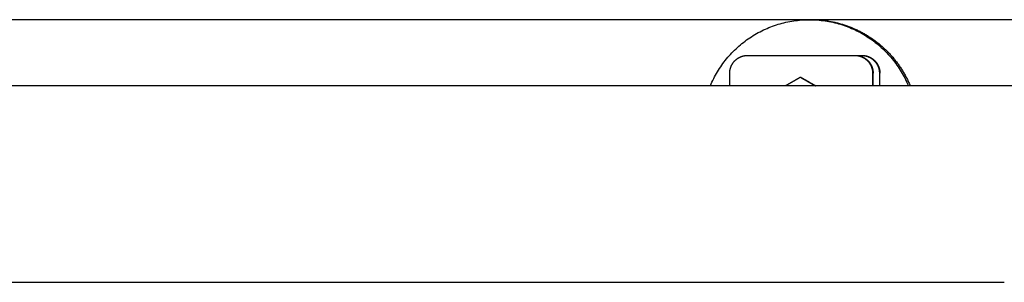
# Model space of a CAD drawing. Extents: x 715 to 7297, y -83 to 6060.
# Tile 90 of 93: x 5745 to 6021, y 5387 to 5461. Entities that reach past the tile are written whole.
import ezdxf

# ---------------------------------------------------------------- set-up
doc = ezdxf.new("R2010")
doc.units = 0
doc.layers.get('0').update_dxf_attribs({"linetype": 'CONTINUOUS'})

msp = doc.modelspace()

# ---------------------------------------------------------------- linework, layer by layer
for p, q in [((6251.5496, 5460.7711), (4717.775, 5460.7711)), ((5966.4905, 5460.7711), (5965.9669, 5460.7711)), ((5948.669, 5450.7711), (5978.6644, 5450.7711)), ((5978.6644, 5450.7711), (5978.804, 5450.7711)), ((5978.804, 5450.7711), (5980.5667, 5450.7711)), ((5980.5667, 5450.7711), (5980.7063, 5450.7711)), ((5943.6697, 5442.2711), (5943.6697, 5445.7711)), ((5983.6636, 5445.7711), (5983.6636, 5442.2711)), ((5983.8033, 5442.2711), (5983.8033, 5445.7711)), ((5985.566, 5445.7711), (5985.566, 5442.2711)), ((5985.7056, 5442.2711), (5985.7056, 5445.7711)), ((5963.6404, 5444.6275), (5963.4347, 5444.6275)), ((6015.7363, 5442.2711), (4551.1873, 5442.2711)), ((6017.5634, 5442.2712), (6015.7265, 5442.2712)), ((6015.7265, 5442.2712), (6015.7265, 5442.2711)), ((6226.6122, 5442.2712), (6017.5634, 5442.2712)), ((1171.7173, 5387.2711), (6020.522, 5387.2711))]:
    msp.add_line(p, q)
for points in [[(5938.26, 5442.27, 0), (5938.48, 5442.78, 0), (5938.7, 5443.28, 0), (5938.94, 5443.78, 0), (5939.18, 5444.28, 0), (5939.44, 5444.77, 0), (5939.7, 5445.25, 0), (5939.97, 5445.73, 0), (5940.25, 5446.21, 0), (5940.54, 5446.68, 0), (5940.83, 5447.15, 0), (5941.14, 5447.61, 0), (5941.45, 5448.06, 0), (5941.78, 5448.51, 0), (5942.11, 5448.95, 0), (5942.44, 5449.39, 0), (5942.79, 5449.82, 0), (5943.14, 5450.24, 0), (5943.51, 5450.65, 0), (5943.88, 5451.06, 0), (5944.25, 5451.47, 0), (5944.64, 5451.86, 0), (5945.03, 5452.25, 0), (5945.43, 5452.63, 0), (5945.83, 5453.01, 0), (5946.25, 5453.38, 0), (5946.66, 5453.73, 0), (5947.09, 5454.09, 0), (5947.52, 5454.43, 0), (5947.96, 5454.76, 0), (5948.4, 5455.09, 0), (5948.86, 5455.41, 0), (5949.31, 5455.72, 0), (5949.77, 5456.02, 0), (5950.24, 5456.32, 0), (5950.71, 5456.6, 0), (5951.19, 5456.88, 0), (5951.67, 5457.15, 0), (5952.16, 5457.4, 0), (5952.65, 5457.65, 0), (5953.15, 5457.89, 0), (5953.65, 5458.13, 0), (5954.16, 5458.35, 0), (5954.66, 5458.56, 0), (5955.18, 5458.76, 0), (5955.69, 5458.96, 0), (5956.21, 5459.14, 0), (5956.74, 5459.32, 0), (5957.26, 5459.48, 0), (5957.79, 5459.64, 0), (5958.33, 5459.78, 0), (5958.86, 5459.92, 0), (5959.4, 5460.04, 0), (5959.94, 5460.16, 0), (5960.48, 5460.26, 0), (5961.02, 5460.36, 0), (5961.57, 5460.45, 0), (5962.11, 5460.52, 0), (5962.66, 5460.59, 0), (5963.21, 5460.64, 0), (5963.76, 5460.69, 0), (5964.31, 5460.73, 0), (5964.86, 5460.75, 0), (5965.42, 5460.77, 0), (5965.97, 5460.77, 0), (5966.52, 5460.77, 0), (5967.07, 5460.75, 0), (5967.62, 5460.73, 0), (5968.17, 5460.69, 0), (5968.72, 5460.64, 0), (5969.27, 5460.59, 0), (5969.82, 5460.52, 0), (5970.37, 5460.45, 0), (5970.91, 5460.36, 0), (5971.45, 5460.26, 0), (5972, 5460.16, 0), (5972.54, 5460.04, 0), (5973.07, 5459.92, 0), (5973.61, 5459.78, 0), (5974.14, 5459.64, 0), (5974.67, 5459.48, 0), (5975.2, 5459.32, 0), (5975.72, 5459.14, 0), (5976.24, 5458.96, 0), (5976.76, 5458.76, 0), (5977.27, 5458.56, 0), (5977.78, 5458.35, 0), (5978.28, 5458.13, 0), (5978.78, 5457.89, 0), (5979.28, 5457.65, 0), (5979.77, 5457.4, 0), (5980.26, 5457.15, 0), (5980.74, 5456.88, 0), (5981.22, 5456.6, 0), (5981.69, 5456.32, 0), (5982.16, 5456.02, 0), (5982.62, 5455.72, 0), (5983.08, 5455.41, 0), (5983.53, 5455.09, 0), (5983.97, 5454.76, 0), (5984.41, 5454.43, 0), (5984.84, 5454.09, 0), (5985.27, 5453.73, 0), (5985.69, 5453.38, 0), (5986.1, 5453.01, 0), (5986.51, 5452.63, 0), (5986.91, 5452.25, 0), (5987.3, 5451.86, 0), (5987.68, 5451.47, 0), (5988.06, 5451.06, 0), (5988.43, 5450.65, 0), (5988.79, 5450.24, 0), (5989.14, 5449.82, 0), (5989.49, 5449.39, 0), (5989.83, 5448.95, 0), (5990.16, 5448.51, 0), (5990.48, 5448.06, 0), (5990.79, 5447.61, 0), (5991.1, 5447.15, 0), (5991.4, 5446.68, 0), (5991.69, 5446.21, 0), (5991.96, 5445.73, 0), (5992.24, 5445.25, 0), (5992.5, 5444.77, 0), (5992.75, 5444.28, 0), (5992.99, 5443.78, 0), (5993.23, 5443.28, 0), (5993.45, 5442.78, 0), (5993.67, 5442.27, 0)], [(5966.49, 5460.77, 0), (5966.77, 5460.77, 0), (5967.04, 5460.77, 0), (5967.32, 5460.76, 0), (5967.59, 5460.75, 0), (5967.87, 5460.74, 0), (5968.15, 5460.73, 0), (5968.42, 5460.71, 0), (5968.7, 5460.69, 0), (5968.97, 5460.67, 0), (5969.25, 5460.64, 0), (5969.52, 5460.62, 0), (5969.79, 5460.59, 0), (5970.07, 5460.56, 0), (5970.34, 5460.52, 0), (5970.62, 5460.49, 0), (5970.89, 5460.45, 0), (5971.16, 5460.41, 0), (5971.43, 5460.36, 0), (5971.71, 5460.31, 0), (5971.98, 5460.26, 0), (5972.25, 5460.21, 0), (5972.52, 5460.16, 0), (5972.79, 5460.1, 0), (5973.06, 5460.04, 0), (5973.33, 5459.98, 0), (5973.6, 5459.92, 0), (5973.86, 5459.85, 0), (5974.13, 5459.78, 0), (5974.4, 5459.71, 0), (5974.66, 5459.64, 0), (5974.93, 5459.56, 0), (5975.19, 5459.48, 0), (5975.46, 5459.4, 0), (5975.72, 5459.32, 0), (5975.98, 5459.23, 0), (5976.24, 5459.14, 0), (5976.5, 5459.05, 0), (5976.76, 5458.96, 0), (5977.02, 5458.86, 0), (5977.28, 5458.76, 0), (5977.54, 5458.66, 0), (5977.79, 5458.56, 0), (5978.05, 5458.45, 0), (5978.3, 5458.35, 0), (5978.55, 5458.24, 0), (5978.81, 5458.13, 0), (5979.06, 5458.01, 0), (5979.31, 5457.89, 0), (5979.56, 5457.78, 0), (5979.8, 5457.65, 0), (5980.05, 5457.53, 0), (5980.3, 5457.4, 0), (5980.54, 5457.28, 0), (5980.78, 5457.15, 0), (5981.03, 5457.01, 0), (5981.27, 5456.88, 0), (5981.51, 5456.74, 0), (5981.74, 5456.6, 0), (5981.98, 5456.46, 0), (5982.22, 5456.32, 0), (5982.45, 5456.17, 0), (5982.68, 5456.02, 0), (5982.92, 5455.87, 0), (5983.15, 5455.72, 0), (5983.38, 5455.57, 0), (5983.6, 5455.41, 0), (5983.83, 5455.25, 0), (5984.05, 5455.09, 0), (5984.28, 5454.93, 0), (5984.5, 5454.76, 0), (5984.72, 5454.6, 0), (5984.94, 5454.43, 0), (5985.15, 5454.26, 0), (5985.37, 5454.09, 0), (5985.58, 5453.91, 0), (5985.79, 5453.73, 0), (5986, 5453.56, 0), (5986.21, 5453.38, 0), (5986.42, 5453.19, 0), (5986.62, 5453.01, 0), (5986.83, 5452.82, 0), (5987.03, 5452.63, 0), (5987.23, 5452.44, 0), (5987.43, 5452.25, 0), (5987.63, 5452.06, 0), (5987.82, 5451.86, 0), (5988.01, 5451.67, 0), (5988.2, 5451.47, 0), (5988.39, 5451.27, 0), (5988.58, 5451.06, 0), (5988.77, 5450.86, 0), (5988.95, 5450.65, 0), (5989.13, 5450.45, 0), (5989.31, 5450.24, 0), (5989.49, 5450.03, 0), (5989.67, 5449.82, 0), (5989.84, 5449.6, 0), (5990.01, 5449.39, 0), (5990.18, 5449.17, 0), (5990.35, 5448.95, 0), (5990.52, 5448.73, 0), (5990.68, 5448.51, 0), (5990.84, 5448.28, 0), (5991, 5448.06, 0), (5991.16, 5447.83, 0), (5991.32, 5447.61, 0), (5991.47, 5447.38, 0), (5991.62, 5447.15, 0), (5991.77, 5446.91, 0), (5991.92, 5446.68, 0), (5992.07, 5446.45, 0), (5992.21, 5446.21, 0), (5992.35, 5445.97, 0), (5992.49, 5445.73, 0), (5992.63, 5445.49, 0), (5992.76, 5445.25, 0), (5992.89, 5445.01, 0), (5993.02, 5444.77, 0), (5993.15, 5444.52, 0), (5993.27, 5444.28, 0), (5993.4, 5444.03, 0), (5993.52, 5443.78, 0), (5993.64, 5443.53, 0), (5993.75, 5443.28, 0), (5993.87, 5443.03, 0), (5993.98, 5442.78, 0), (5994.09, 5442.53, 0), (5994.19, 5442.27, 0)], [(5943.67, 5445.77, 0), (5943.67, 5445.83, 0), (5943.67, 5445.89, 0), (5943.67, 5445.96, 0), (5943.68, 5446.02, 0), (5943.68, 5446.08, 0), (5943.68, 5446.14, 0), (5943.69, 5446.2, 0), (5943.69, 5446.26, 0), (5943.7, 5446.32, 0), (5943.71, 5446.38, 0), (5943.72, 5446.44, 0), (5943.72, 5446.5, 0), (5943.73, 5446.57, 0), (5943.74, 5446.63, 0), (5943.75, 5446.69, 0), (5943.77, 5446.75, 0), (5943.78, 5446.81, 0), (5943.79, 5446.87, 0), (5943.81, 5446.93, 0), (5943.82, 5446.99, 0), (5943.83, 5447.05, 0), (5943.85, 5447.1, 0), (5943.87, 5447.16, 0), (5943.89, 5447.22, 0), (5943.9, 5447.28, 0), (5943.92, 5447.34, 0), (5943.94, 5447.4, 0), (5943.96, 5447.46, 0), (5943.98, 5447.51, 0), (5944, 5447.57, 0), (5944.03, 5447.63, 0), (5944.05, 5447.68, 0), (5944.07, 5447.74, 0), (5944.1, 5447.8, 0), (5944.12, 5447.85, 0), (5944.15, 5447.91, 0), (5944.18, 5447.96, 0), (5944.2, 5448.02, 0), (5944.23, 5448.07, 0), (5944.26, 5448.13, 0), (5944.29, 5448.18, 0), (5944.32, 5448.24, 0), (5944.35, 5448.29, 0), (5944.38, 5448.34, 0), (5944.41, 5448.39, 0), (5944.45, 5448.45, 0), (5944.48, 5448.5, 0), (5944.51, 5448.55, 0), (5944.55, 5448.6, 0), (5944.58, 5448.65, 0), (5944.62, 5448.7, 0), (5944.65, 5448.75, 0), (5944.69, 5448.8, 0), (5944.73, 5448.85, 0), (5944.77, 5448.9, 0), (5944.8, 5448.94, 0), (5944.84, 5448.99, 0), (5944.88, 5449.04, 0), (5944.92, 5449.08, 0), (5944.96, 5449.13, 0), (5945.01, 5449.17, 0), (5945.05, 5449.22, 0), (5945.09, 5449.26, 0), (5945.13, 5449.31, 0), (5945.18, 5449.35, 0), (5945.22, 5449.39, 0), (5945.27, 5449.43, 0), (5945.31, 5449.48, 0), (5945.36, 5449.52, 0), (5945.4, 5449.56, 0), (5945.45, 5449.6, 0), (5945.5, 5449.64, 0), (5945.55, 5449.67, 0), (5945.59, 5449.71, 0), (5945.64, 5449.75, 0), (5945.69, 5449.79, 0), (5945.74, 5449.82, 0), (5945.79, 5449.86, 0), (5945.84, 5449.89, 0), (5945.89, 5449.93, 0), (5945.94, 5449.96, 0), (5945.99, 5450, 0), (5946.05, 5450.03, 0), (5946.1, 5450.06, 0), (5946.15, 5450.09, 0), (5946.2, 5450.12, 0), (5946.26, 5450.15, 0), (5946.31, 5450.18, 0), (5946.37, 5450.21, 0), (5946.42, 5450.24, 0), (5946.48, 5450.26, 0), (5946.53, 5450.29, 0), (5946.59, 5450.32, 0), (5946.64, 5450.34, 0), (5946.7, 5450.37, 0), (5946.76, 5450.39, 0), (5946.81, 5450.41, 0), (5946.87, 5450.44, 0), (5946.93, 5450.46, 0), (5946.98, 5450.48, 0), (5947.04, 5450.5, 0), (5947.1, 5450.52, 0), (5947.16, 5450.54, 0), (5947.22, 5450.56, 0), (5947.28, 5450.57, 0), (5947.34, 5450.59, 0), (5947.39, 5450.61, 0), (5947.45, 5450.62, 0), (5947.51, 5450.64, 0), (5947.57, 5450.65, 0), (5947.63, 5450.66, 0), (5947.69, 5450.68, 0), (5947.75, 5450.69, 0), (5947.81, 5450.7, 0), (5947.87, 5450.71, 0), (5947.94, 5450.72, 0), (5948, 5450.73, 0), (5948.06, 5450.73, 0), (5948.12, 5450.74, 0), (5948.18, 5450.75, 0), (5948.24, 5450.75, 0), (5948.3, 5450.76, 0), (5948.36, 5450.76, 0), (5948.42, 5450.77, 0), (5948.48, 5450.77, 0), (5948.55, 5450.77, 0), (5948.61, 5450.77, 0), (5948.67, 5450.77, 0)], [(5978.66, 5450.77, 0), (5978.73, 5450.77, 0), (5978.79, 5450.77, 0), (5978.85, 5450.77, 0), (5978.91, 5450.77, 0), (5978.97, 5450.76, 0), (5979.03, 5450.76, 0), (5979.09, 5450.75, 0), (5979.15, 5450.75, 0), (5979.22, 5450.74, 0), (5979.28, 5450.73, 0), (5979.34, 5450.73, 0), (5979.4, 5450.72, 0), (5979.46, 5450.71, 0), (5979.52, 5450.7, 0), (5979.58, 5450.69, 0), (5979.64, 5450.68, 0), (5979.7, 5450.66, 0), (5979.76, 5450.65, 0), (5979.82, 5450.64, 0), (5979.88, 5450.62, 0), (5979.94, 5450.61, 0), (5980, 5450.59, 0), (5980.06, 5450.57, 0), (5980.12, 5450.56, 0), (5980.17, 5450.54, 0), (5980.23, 5450.52, 0), (5980.29, 5450.5, 0), (5980.35, 5450.48, 0), (5980.41, 5450.46, 0), (5980.46, 5450.44, 0), (5980.52, 5450.41, 0), (5980.58, 5450.39, 0), (5980.63, 5450.37, 0), (5980.69, 5450.34, 0), (5980.75, 5450.32, 0), (5980.8, 5450.29, 0), (5980.86, 5450.26, 0), (5980.91, 5450.24, 0), (5980.97, 5450.21, 0), (5981.02, 5450.18, 0), (5981.07, 5450.15, 0), (5981.13, 5450.12, 0), (5981.18, 5450.09, 0), (5981.23, 5450.06, 0), (5981.29, 5450.03, 0), (5981.34, 5450, 0), (5981.39, 5449.96, 0), (5981.44, 5449.93, 0), (5981.49, 5449.89, 0), (5981.54, 5449.86, 0), (5981.59, 5449.82, 0), (5981.64, 5449.79, 0), (5981.69, 5449.75, 0), (5981.74, 5449.71, 0), (5981.79, 5449.67, 0), (5981.84, 5449.64, 0), (5981.88, 5449.6, 0), (5981.93, 5449.56, 0), (5981.98, 5449.52, 0), (5982.02, 5449.48, 0), (5982.07, 5449.43, 0), (5982.11, 5449.39, 0), (5982.16, 5449.35, 0), (5982.2, 5449.31, 0), (5982.24, 5449.26, 0), (5982.29, 5449.22, 0), (5982.33, 5449.17, 0), (5982.37, 5449.13, 0), (5982.41, 5449.08, 0), (5982.45, 5449.04, 0), (5982.49, 5448.99, 0), (5982.53, 5448.94, 0), (5982.57, 5448.9, 0), (5982.61, 5448.85, 0), (5982.64, 5448.8, 0), (5982.68, 5448.75, 0), (5982.72, 5448.7, 0), (5982.75, 5448.65, 0), (5982.79, 5448.6, 0), (5982.82, 5448.55, 0), (5982.85, 5448.5, 0), (5982.89, 5448.45, 0), (5982.92, 5448.39, 0), (5982.95, 5448.34, 0), (5982.98, 5448.29, 0), (5983.01, 5448.24, 0), (5983.04, 5448.18, 0), (5983.07, 5448.13, 0), (5983.1, 5448.07, 0), (5983.13, 5448.02, 0), (5983.16, 5447.96, 0), (5983.18, 5447.91, 0), (5983.21, 5447.85, 0), (5983.23, 5447.8, 0), (5983.26, 5447.74, 0), (5983.28, 5447.68, 0), (5983.31, 5447.63, 0), (5983.33, 5447.57, 0), (5983.35, 5447.51, 0), (5983.37, 5447.46, 0), (5983.39, 5447.4, 0), (5983.41, 5447.34, 0), (5983.43, 5447.28, 0), (5983.45, 5447.22, 0), (5983.47, 5447.16, 0), (5983.48, 5447.1, 0), (5983.5, 5447.05, 0), (5983.51, 5446.99, 0), (5983.53, 5446.93, 0), (5983.54, 5446.87, 0), (5983.56, 5446.81, 0), (5983.57, 5446.75, 0), (5983.58, 5446.69, 0), (5983.59, 5446.63, 0), (5983.6, 5446.57, 0), (5983.61, 5446.5, 0), (5983.62, 5446.44, 0), (5983.63, 5446.38, 0), (5983.63, 5446.32, 0), (5983.64, 5446.26, 0), (5983.65, 5446.2, 0), (5983.65, 5446.14, 0), (5983.65, 5446.08, 0), (5983.66, 5446.02, 0), (5983.66, 5445.96, 0), (5983.66, 5445.89, 0), (5983.66, 5445.83, 0), (5983.66, 5445.77, 0)], [(5978.8, 5450.77, 0), (5978.87, 5450.77, 0), (5978.93, 5450.77, 0), (5978.99, 5450.77, 0), (5979.05, 5450.77, 0), (5979.11, 5450.76, 0), (5979.17, 5450.76, 0), (5979.23, 5450.75, 0), (5979.29, 5450.75, 0), (5979.36, 5450.74, 0), (5979.42, 5450.73, 0), (5979.48, 5450.73, 0), (5979.54, 5450.72, 0), (5979.6, 5450.71, 0), (5979.66, 5450.7, 0), (5979.72, 5450.69, 0), (5979.78, 5450.68, 0), (5979.84, 5450.66, 0), (5979.9, 5450.65, 0), (5979.96, 5450.64, 0), (5980.02, 5450.62, 0), (5980.08, 5450.61, 0), (5980.14, 5450.59, 0), (5980.2, 5450.57, 0), (5980.26, 5450.56, 0), (5980.31, 5450.54, 0), (5980.37, 5450.52, 0), (5980.43, 5450.5, 0), (5980.49, 5450.48, 0), (5980.55, 5450.46, 0), (5980.6, 5450.44, 0), (5980.66, 5450.41, 0), (5980.72, 5450.39, 0), (5980.77, 5450.37, 0), (5980.83, 5450.34, 0), (5980.89, 5450.32, 0), (5980.94, 5450.29, 0), (5981, 5450.26, 0), (5981.05, 5450.24, 0), (5981.11, 5450.21, 0), (5981.16, 5450.18, 0), (5981.21, 5450.15, 0), (5981.27, 5450.12, 0), (5981.32, 5450.09, 0), (5981.37, 5450.06, 0), (5981.43, 5450.03, 0), (5981.48, 5450, 0), (5981.53, 5449.96, 0), (5981.58, 5449.93, 0), (5981.63, 5449.89, 0), (5981.68, 5449.86, 0), (5981.73, 5449.82, 0), (5981.78, 5449.79, 0), (5981.83, 5449.75, 0), (5981.88, 5449.71, 0), (5981.93, 5449.67, 0), (5981.98, 5449.64, 0), (5982.02, 5449.6, 0), (5982.07, 5449.56, 0), (5982.12, 5449.52, 0), (5982.16, 5449.48, 0), (5982.21, 5449.43, 0), (5982.25, 5449.39, 0), (5982.3, 5449.35, 0), (5982.34, 5449.31, 0), (5982.38, 5449.26, 0), (5982.42, 5449.22, 0), (5982.47, 5449.17, 0), (5982.51, 5449.13, 0), (5982.55, 5449.08, 0), (5982.59, 5449.04, 0), (5982.63, 5448.99, 0), (5982.67, 5448.94, 0), (5982.71, 5448.9, 0), (5982.75, 5448.85, 0), (5982.78, 5448.8, 0), (5982.82, 5448.75, 0), (5982.86, 5448.7, 0), (5982.89, 5448.65, 0), (5982.93, 5448.6, 0), (5982.96, 5448.55, 0), (5982.99, 5448.5, 0), (5983.03, 5448.45, 0), (5983.06, 5448.39, 0), (5983.09, 5448.34, 0), (5983.12, 5448.29, 0), (5983.15, 5448.24, 0), (5983.18, 5448.18, 0), (5983.21, 5448.13, 0), (5983.24, 5448.07, 0), (5983.27, 5448.02, 0), (5983.3, 5447.96, 0), (5983.32, 5447.91, 0), (5983.35, 5447.85, 0), (5983.37, 5447.8, 0), (5983.4, 5447.74, 0), (5983.42, 5447.68, 0), (5983.45, 5447.63, 0), (5983.47, 5447.57, 0), (5983.49, 5447.51, 0), (5983.51, 5447.46, 0), (5983.53, 5447.4, 0), (5983.55, 5447.34, 0), (5983.57, 5447.28, 0), (5983.59, 5447.22, 0), (5983.61, 5447.16, 0), (5983.62, 5447.1, 0), (5983.64, 5447.05, 0), (5983.65, 5446.99, 0), (5983.67, 5446.93, 0), (5983.68, 5446.87, 0), (5983.69, 5446.81, 0), (5983.71, 5446.75, 0), (5983.72, 5446.69, 0), (5983.73, 5446.63, 0), (5983.74, 5446.57, 0), (5983.75, 5446.5, 0), (5983.76, 5446.44, 0), (5983.77, 5446.38, 0), (5983.77, 5446.32, 0), (5983.78, 5446.26, 0), (5983.78, 5446.2, 0), (5983.79, 5446.14, 0), (5983.79, 5446.08, 0), (5983.8, 5446.02, 0), (5983.8, 5445.96, 0), (5983.8, 5445.89, 0), (5983.8, 5445.83, 0), (5983.8, 5445.77, 0)], [(5980.57, 5450.77, 0), (5980.63, 5450.77, 0), (5980.69, 5450.77, 0), (5980.75, 5450.77, 0), (5980.81, 5450.77, 0), (5980.87, 5450.76, 0), (5980.93, 5450.76, 0), (5981, 5450.75, 0), (5981.06, 5450.75, 0), (5981.12, 5450.74, 0), (5981.18, 5450.73, 0), (5981.24, 5450.73, 0), (5981.3, 5450.72, 0), (5981.36, 5450.71, 0), (5981.42, 5450.7, 0), (5981.48, 5450.69, 0), (5981.54, 5450.68, 0), (5981.6, 5450.66, 0), (5981.66, 5450.65, 0), (5981.72, 5450.64, 0), (5981.78, 5450.62, 0), (5981.84, 5450.61, 0), (5981.9, 5450.59, 0), (5981.96, 5450.57, 0), (5982.02, 5450.56, 0), (5982.08, 5450.54, 0), (5982.13, 5450.52, 0), (5982.19, 5450.5, 0), (5982.25, 5450.48, 0), (5982.31, 5450.46, 0), (5982.37, 5450.44, 0), (5982.42, 5450.41, 0), (5982.48, 5450.39, 0), (5982.54, 5450.37, 0), (5982.59, 5450.34, 0), (5982.65, 5450.32, 0), (5982.7, 5450.29, 0), (5982.76, 5450.26, 0), (5982.81, 5450.24, 0), (5982.87, 5450.21, 0), (5982.92, 5450.18, 0), (5982.98, 5450.15, 0), (5983.03, 5450.12, 0), (5983.08, 5450.09, 0), (5983.14, 5450.06, 0), (5983.19, 5450.03, 0), (5983.24, 5450, 0), (5983.29, 5449.96, 0), (5983.34, 5449.93, 0), (5983.39, 5449.89, 0), (5983.45, 5449.86, 0), (5983.5, 5449.82, 0), (5983.54, 5449.79, 0), (5983.59, 5449.75, 0), (5983.64, 5449.71, 0), (5983.69, 5449.67, 0), (5983.74, 5449.64, 0), (5983.79, 5449.6, 0), (5983.83, 5449.56, 0), (5983.88, 5449.52, 0), (5983.92, 5449.48, 0), (5983.97, 5449.43, 0), (5984.01, 5449.39, 0), (5984.06, 5449.35, 0), (5984.1, 5449.31, 0), (5984.14, 5449.26, 0), (5984.19, 5449.22, 0), (5984.23, 5449.17, 0), (5984.27, 5449.13, 0), (5984.31, 5449.08, 0), (5984.35, 5449.04, 0), (5984.39, 5448.99, 0), (5984.43, 5448.94, 0), (5984.47, 5448.9, 0), (5984.51, 5448.85, 0), (5984.55, 5448.8, 0), (5984.58, 5448.75, 0), (5984.62, 5448.7, 0), (5984.65, 5448.65, 0), (5984.69, 5448.6, 0), (5984.72, 5448.55, 0), (5984.76, 5448.5, 0), (5984.79, 5448.45, 0), (5984.82, 5448.39, 0), (5984.85, 5448.34, 0), (5984.89, 5448.29, 0), (5984.92, 5448.24, 0), (5984.95, 5448.18, 0), (5984.98, 5448.13, 0), (5985, 5448.07, 0), (5985.03, 5448.02, 0), (5985.06, 5447.96, 0), (5985.09, 5447.91, 0), (5985.11, 5447.85, 0), (5985.14, 5447.8, 0), (5985.16, 5447.74, 0), (5985.19, 5447.68, 0), (5985.21, 5447.63, 0), (5985.23, 5447.57, 0), (5985.25, 5447.51, 0), (5985.27, 5447.46, 0), (5985.29, 5447.4, 0), (5985.31, 5447.34, 0), (5985.33, 5447.28, 0), (5985.35, 5447.22, 0), (5985.37, 5447.16, 0), (5985.38, 5447.1, 0), (5985.4, 5447.05, 0), (5985.42, 5446.99, 0), (5985.43, 5446.93, 0), (5985.44, 5446.87, 0), (5985.46, 5446.81, 0), (5985.47, 5446.75, 0), (5985.48, 5446.69, 0), (5985.49, 5446.63, 0), (5985.5, 5446.57, 0), (5985.51, 5446.5, 0), (5985.52, 5446.44, 0), (5985.53, 5446.38, 0), (5985.54, 5446.32, 0), (5985.54, 5446.26, 0), (5985.55, 5446.2, 0), (5985.55, 5446.14, 0), (5985.56, 5446.08, 0), (5985.56, 5446.02, 0), (5985.56, 5445.96, 0), (5985.56, 5445.89, 0), (5985.57, 5445.83, 0), (5985.57, 5445.77, 0)], [(5980.71, 5450.77, 0), (5980.77, 5450.77, 0), (5980.83, 5450.77, 0), (5980.89, 5450.77, 0), (5980.95, 5450.77, 0), (5981.01, 5450.76, 0), (5981.07, 5450.76, 0), (5981.14, 5450.75, 0), (5981.2, 5450.75, 0), (5981.26, 5450.74, 0), (5981.32, 5450.73, 0), (5981.38, 5450.73, 0), (5981.44, 5450.72, 0), (5981.5, 5450.71, 0), (5981.56, 5450.7, 0), (5981.62, 5450.69, 0), (5981.68, 5450.68, 0), (5981.74, 5450.66, 0), (5981.8, 5450.65, 0), (5981.86, 5450.64, 0), (5981.92, 5450.62, 0), (5981.98, 5450.61, 0), (5982.04, 5450.59, 0), (5982.1, 5450.57, 0), (5982.16, 5450.56, 0), (5982.22, 5450.54, 0), (5982.27, 5450.52, 0), (5982.33, 5450.5, 0), (5982.39, 5450.48, 0), (5982.45, 5450.46, 0), (5982.51, 5450.44, 0), (5982.56, 5450.41, 0), (5982.62, 5450.39, 0), (5982.68, 5450.37, 0), (5982.73, 5450.34, 0), (5982.79, 5450.32, 0), (5982.84, 5450.29, 0), (5982.9, 5450.26, 0), (5982.95, 5450.24, 0), (5983.01, 5450.21, 0), (5983.06, 5450.18, 0), (5983.12, 5450.15, 0), (5983.17, 5450.12, 0), (5983.22, 5450.09, 0), (5983.28, 5450.06, 0), (5983.33, 5450.03, 0), (5983.38, 5450, 0), (5983.43, 5449.96, 0), (5983.48, 5449.93, 0), (5983.53, 5449.89, 0), (5983.58, 5449.86, 0), (5983.63, 5449.82, 0), (5983.68, 5449.79, 0), (5983.73, 5449.75, 0), (5983.78, 5449.71, 0), (5983.83, 5449.67, 0), (5983.88, 5449.64, 0), (5983.93, 5449.6, 0), (5983.97, 5449.56, 0), (5984.02, 5449.52, 0), (5984.06, 5449.48, 0), (5984.11, 5449.43, 0), (5984.15, 5449.39, 0), (5984.2, 5449.35, 0), (5984.24, 5449.31, 0), (5984.28, 5449.26, 0), (5984.33, 5449.22, 0), (5984.37, 5449.17, 0), (5984.41, 5449.13, 0), (5984.45, 5449.08, 0), (5984.49, 5449.04, 0), (5984.53, 5448.99, 0), (5984.57, 5448.94, 0), (5984.61, 5448.9, 0), (5984.65, 5448.85, 0), (5984.68, 5448.8, 0), (5984.72, 5448.75, 0), (5984.76, 5448.7, 0), (5984.79, 5448.65, 0), (5984.83, 5448.6, 0), (5984.86, 5448.55, 0), (5984.9, 5448.5, 0), (5984.93, 5448.45, 0), (5984.96, 5448.39, 0), (5984.99, 5448.34, 0), (5985.03, 5448.29, 0), (5985.06, 5448.24, 0), (5985.09, 5448.18, 0), (5985.12, 5448.13, 0), (5985.14, 5448.07, 0), (5985.17, 5448.02, 0), (5985.2, 5447.96, 0), (5985.23, 5447.91, 0), (5985.25, 5447.85, 0), (5985.28, 5447.8, 0), (5985.3, 5447.74, 0), (5985.33, 5447.68, 0), (5985.35, 5447.63, 0), (5985.37, 5447.57, 0), (5985.39, 5447.51, 0), (5985.41, 5447.46, 0), (5985.43, 5447.4, 0), (5985.45, 5447.34, 0), (5985.47, 5447.28, 0), (5985.49, 5447.22, 0), (5985.51, 5447.16, 0), (5985.52, 5447.1, 0), (5985.54, 5447.05, 0), (5985.56, 5446.99, 0), (5985.57, 5446.93, 0), (5985.58, 5446.87, 0), (5985.6, 5446.81, 0), (5985.61, 5446.75, 0), (5985.62, 5446.69, 0), (5985.63, 5446.63, 0), (5985.64, 5446.57, 0), (5985.65, 5446.5, 0), (5985.66, 5446.44, 0), (5985.67, 5446.38, 0), (5985.68, 5446.32, 0), (5985.68, 5446.26, 0), (5985.69, 5446.2, 0), (5985.69, 5446.14, 0), (5985.7, 5446.08, 0), (5985.7, 5446.02, 0), (5985.7, 5445.96, 0), (5985.7, 5445.89, 0), (5985.71, 5445.83, 0), (5985.71, 5445.77, 0)], [(5963.43, 5444.63, 0), (5963.39, 5444.6, 0), (5963.34, 5444.57, 0), (5963.29, 5444.54, 0), (5963.24, 5444.52, 0), (5963.2, 5444.49, 0), (5963.15, 5444.46, 0), (5963.1, 5444.44, 0), (5963.05, 5444.41, 0), (5963.01, 5444.38, 0), (5962.96, 5444.35, 0), (5962.91, 5444.33, 0), (5962.87, 5444.3, 0), (5962.82, 5444.27, 0), (5962.77, 5444.25, 0), (5962.73, 5444.22, 0), (5962.68, 5444.19, 0), (5962.63, 5444.17, 0), (5962.59, 5444.14, 0), (5962.54, 5444.12, 0), (5962.5, 5444.09, 0), (5962.45, 5444.06, 0), (5962.41, 5444.04, 0), (5962.36, 5444.01, 0), (5962.32, 5443.98, 0), (5962.27, 5443.96, 0), (5962.23, 5443.93, 0), (5962.18, 5443.91, 0), (5962.14, 5443.88, 0), (5962.09, 5443.86, 0), (5962.05, 5443.83, 0), (5962, 5443.8, 0), (5961.96, 5443.78, 0), (5961.91, 5443.75, 0), (5961.87, 5443.73, 0), (5961.83, 5443.7, 0), (5961.78, 5443.68, 0), (5961.74, 5443.65, 0), (5961.69, 5443.63, 0), (5961.65, 5443.6, 0), (5961.61, 5443.58, 0), (5961.56, 5443.55, 0), (5961.52, 5443.53, 0), (5961.48, 5443.5, 0), (5961.43, 5443.48, 0), (5961.39, 5443.45, 0), (5961.35, 5443.43, 0), (5961.31, 5443.4, 0), (5961.26, 5443.38, 0), (5961.22, 5443.36, 0), (5961.18, 5443.33, 0), (5961.14, 5443.31, 0), (5961.09, 5443.28, 0), (5961.05, 5443.26, 0), (5961.01, 5443.23, 0), (5960.97, 5443.21, 0), (5960.92, 5443.19, 0), (5960.88, 5443.16, 0), (5960.84, 5443.14, 0), (5960.8, 5443.11, 0), (5960.76, 5443.09, 0), (5960.72, 5443.06, 0), (5960.67, 5443.04, 0), (5960.63, 5443.02, 0), (5960.59, 5442.99, 0), (5960.55, 5442.97, 0), (5960.51, 5442.95, 0), (5960.47, 5442.92, 0), (5960.43, 5442.9, 0), (5960.39, 5442.87, 0), (5960.34, 5442.85, 0), (5960.3, 5442.83, 0), (5960.26, 5442.8, 0), (5960.22, 5442.78, 0), (5960.18, 5442.76, 0), (5960.14, 5442.73, 0), (5960.1, 5442.71, 0), (5960.06, 5442.69, 0), (5960.02, 5442.66, 0), (5959.98, 5442.64, 0), (5959.94, 5442.62, 0), (5959.9, 5442.59, 0), (5959.86, 5442.57, 0), (5959.82, 5442.55, 0), (5959.78, 5442.52, 0), (5959.74, 5442.5, 0), (5959.7, 5442.48, 0), (5959.66, 5442.45, 0), (5959.62, 5442.43, 0), (5959.58, 5442.41, 0), (5959.54, 5442.39, 0), (5959.5, 5442.36, 0), (5959.46, 5442.34, 0), (5959.42, 5442.32, 0), (5959.38, 5442.29, 0), (5959.34, 5442.27, 0)], [(5967.5, 5442.27, 0), (5967.46, 5442.29, 0), (5967.42, 5442.32, 0), (5967.38, 5442.34, 0), (5967.34, 5442.36, 0), (5967.3, 5442.39, 0), (5967.26, 5442.41, 0), (5967.22, 5442.43, 0), (5967.18, 5442.45, 0), (5967.14, 5442.48, 0), (5967.1, 5442.5, 0), (5967.06, 5442.52, 0), (5967.02, 5442.55, 0), (5966.98, 5442.57, 0), (5966.94, 5442.59, 0), (5966.9, 5442.62, 0), (5966.86, 5442.64, 0), (5966.82, 5442.66, 0), (5966.78, 5442.69, 0), (5966.74, 5442.71, 0), (5966.7, 5442.73, 0), (5966.66, 5442.76, 0), (5966.62, 5442.78, 0), (5966.58, 5442.8, 0), (5966.54, 5442.83, 0), (5966.5, 5442.85, 0), (5966.46, 5442.87, 0), (5966.42, 5442.9, 0), (5966.37, 5442.92, 0), (5966.33, 5442.95, 0), (5966.29, 5442.97, 0), (5966.25, 5442.99, 0), (5966.21, 5443.02, 0), (5966.17, 5443.04, 0), (5966.13, 5443.06, 0), (5966.09, 5443.09, 0), (5966.05, 5443.11, 0), (5966, 5443.14, 0), (5965.96, 5443.16, 0), (5965.92, 5443.19, 0), (5965.88, 5443.21, 0), (5965.84, 5443.23, 0), (5965.79, 5443.26, 0), (5965.75, 5443.28, 0), (5965.71, 5443.31, 0), (5965.67, 5443.33, 0), (5965.63, 5443.36, 0), (5965.58, 5443.38, 0), (5965.54, 5443.4, 0), (5965.5, 5443.43, 0), (5965.46, 5443.45, 0), (5965.41, 5443.48, 0), (5965.37, 5443.5, 0), (5965.33, 5443.53, 0), (5965.29, 5443.55, 0), (5965.24, 5443.58, 0), (5965.2, 5443.6, 0), (5965.16, 5443.63, 0), (5965.11, 5443.65, 0), (5965.07, 5443.68, 0), (5965.03, 5443.7, 0), (5964.98, 5443.73, 0), (5964.94, 5443.75, 0), (5964.9, 5443.78, 0), (5964.85, 5443.8, 0), (5964.81, 5443.83, 0), (5964.76, 5443.86, 0), (5964.72, 5443.88, 0), (5964.68, 5443.91, 0), (5964.63, 5443.93, 0), (5964.59, 5443.96, 0), (5964.54, 5443.98, 0), (5964.5, 5444.01, 0), (5964.45, 5444.04, 0), (5964.41, 5444.06, 0), (5964.36, 5444.09, 0), (5964.32, 5444.12, 0), (5964.27, 5444.14, 0), (5964.23, 5444.17, 0), (5964.18, 5444.19, 0), (5964.14, 5444.22, 0), (5964.09, 5444.25, 0), (5964.04, 5444.27, 0), (5964, 5444.3, 0), (5963.95, 5444.33, 0), (5963.9, 5444.35, 0), (5963.86, 5444.38, 0), (5963.81, 5444.41, 0), (5963.77, 5444.44, 0), (5963.72, 5444.46, 0), (5963.67, 5444.49, 0), (5963.62, 5444.52, 0), (5963.58, 5444.54, 0), (5963.53, 5444.57, 0), (5963.48, 5444.6, 0), (5963.43, 5444.63, 0)], [(5963.64, 5444.63, 0), (5963.69, 5444.6, 0), (5963.74, 5444.57, 0), (5963.78, 5444.54, 0), (5963.83, 5444.52, 0), (5963.88, 5444.49, 0), (5963.93, 5444.46, 0), (5963.97, 5444.44, 0), (5964.02, 5444.41, 0), (5964.07, 5444.38, 0), (5964.12, 5444.35, 0), (5964.16, 5444.33, 0), (5964.21, 5444.3, 0), (5964.26, 5444.27, 0), (5964.3, 5444.25, 0), (5964.35, 5444.22, 0), (5964.39, 5444.19, 0), (5964.44, 5444.17, 0), (5964.49, 5444.14, 0), (5964.53, 5444.12, 0), (5964.58, 5444.09, 0), (5964.62, 5444.06, 0), (5964.67, 5444.04, 0), (5964.71, 5444.01, 0), (5964.76, 5443.98, 0), (5964.8, 5443.96, 0), (5964.85, 5443.93, 0), (5964.89, 5443.91, 0), (5964.94, 5443.88, 0), (5964.98, 5443.86, 0), (5965.03, 5443.83, 0), (5965.07, 5443.8, 0), (5965.12, 5443.78, 0), (5965.16, 5443.75, 0), (5965.2, 5443.73, 0), (5965.25, 5443.7, 0), (5965.29, 5443.68, 0), (5965.34, 5443.65, 0), (5965.38, 5443.63, 0), (5965.42, 5443.6, 0), (5965.47, 5443.58, 0), (5965.51, 5443.55, 0), (5965.55, 5443.53, 0), (5965.6, 5443.5, 0), (5965.64, 5443.48, 0), (5965.68, 5443.45, 0), (5965.73, 5443.43, 0), (5965.77, 5443.4, 0), (5965.81, 5443.38, 0), (5965.85, 5443.36, 0), (5965.9, 5443.33, 0), (5965.94, 5443.31, 0), (5965.98, 5443.28, 0), (5966.02, 5443.26, 0), (5966.07, 5443.23, 0), (5966.11, 5443.21, 0), (5966.15, 5443.19, 0), (5966.19, 5443.16, 0), (5966.23, 5443.14, 0), (5966.28, 5443.11, 0), (5966.32, 5443.09, 0), (5966.36, 5443.06, 0), (5966.4, 5443.04, 0), (5966.44, 5443.02, 0), (5966.48, 5442.99, 0), (5966.53, 5442.97, 0), (5966.57, 5442.95, 0), (5966.61, 5442.92, 0), (5966.65, 5442.9, 0), (5966.69, 5442.87, 0), (5966.73, 5442.85, 0), (5966.77, 5442.83, 0), (5966.81, 5442.8, 0), (5966.85, 5442.78, 0), (5966.89, 5442.76, 0), (5966.94, 5442.73, 0), (5966.98, 5442.71, 0), (5967.02, 5442.69, 0), (5967.06, 5442.66, 0), (5967.1, 5442.64, 0), (5967.14, 5442.62, 0), (5967.18, 5442.59, 0), (5967.22, 5442.57, 0), (5967.26, 5442.55, 0), (5967.3, 5442.52, 0), (5967.34, 5442.5, 0), (5967.38, 5442.48, 0), (5967.42, 5442.45, 0), (5967.46, 5442.43, 0), (5967.5, 5442.41, 0), (5967.54, 5442.39, 0), (5967.58, 5442.36, 0), (5967.62, 5442.34, 0), (5967.66, 5442.32, 0), (5967.7, 5442.29, 0), (5967.74, 5442.27, 0)]]:
    msp.add_polyline3d(points)

doc.saveas('drawing.dxf')
